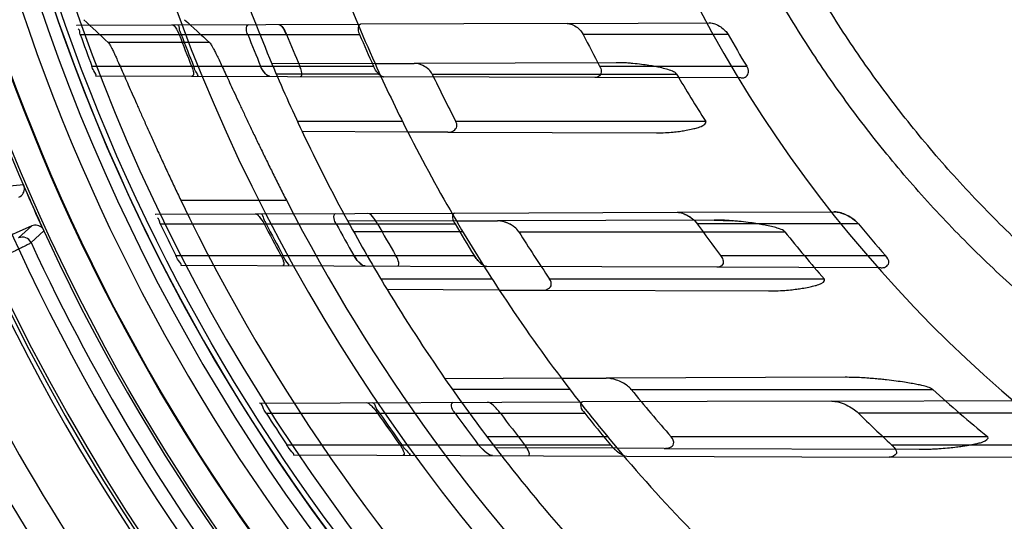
# Model space of a CAD drawing. Header units: millimetres. Extents: x 0 to 297, y 0 to 210.
# Tile 73 of 256: x 140.744 to 141.025, y 93.253 to 93.396. Entities that reach past the tile are written whole.
import ezdxf

# ---------------------------------------------------------------- set-up
doc = ezdxf.new("R2010")
doc.units = ezdxf.units.MM
doc.header["$LTSCALE"] = 16.335
doc.layers.get('0').update_dxf_attribs({"linetype": 'CONTINUOUS'})
for name, color, linetype in [('01_GLOBAL', 7, 'CONTINUOUS'), ('INTFCLR_144815', 7, 'CONTINUOUS'), ('INTFCLR_72935', 7, 'CONTINUOUS')]:
    doc.layers.add(name, color=color, linetype=linetype)

msp = doc.modelspace()

# ---------------------------------------------------------------- linework, layer by layer
at = {"color": 7, "linetype": 'Continuous'}
msp.add_circle((142.5788034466, 92.2083412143), 3.42, dxfattribs=at)
at = {"color": 9, "linetype": 'Continuous'}
msp.add_arc((142.5788034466, 92.2083412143), 3.3761688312, 92.9674534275, 177.0325465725, dxfattribs=at)
at = {"layer": '01_GLOBAL', "color": 7, "linetype": 'Continuous'}
msp.add_circle((142.5788034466, 92.2083412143), 3.465, dxfattribs=at)
at = {"layer": 'INTFCLR_144815', "color": 9, "linetype": 'Continuous'}
for p, q in [((140.7983619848, 93.3898277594), (140.7694455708, 93.3898277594)), ((140.7452152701, 93.34924195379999), (140.7402680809, 93.34875874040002)), ((140.7901069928, 93.3448894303), (140.820250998, 93.3448894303)), ((140.7475995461, 93.3374979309), (140.743857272, 93.33406893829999)), ((140.7474016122, 93.3327365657), (140.7510710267, 93.3360897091))]:
    msp.add_line(p, q, dxfattribs=at)
at = {"layer": 'INTFCLR_144815', "color": 6, "linetype": 'Continuous'}
for p, q in [((140.7455322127, 93.34842027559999), (140.7452653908, 93.3491234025)), ((140.7475995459, 93.3374979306), (140.6344552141, 93.2871228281)), ((140.7506724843, 93.33687503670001), (140.7510114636, 93.3362168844))]:
    msp.add_line(p, q, dxfattribs=at)
for radius in [0.5743020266, 0.5472855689]:
    msp.add_circle((141.273551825, 93.5765928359), radius, dxfattribs=at)
for centre, radius, start, end in [((141.273551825, 93.5765928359), 0.7917112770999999, 313.9937911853, 154.5150993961), ((141.273551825, 93.5765928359), 0.7647112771, 312.9543589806, 154.5144414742), ((141.273551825, 93.5765928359), 0.73941501, 108.7136429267, 257.7559644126), ((141.273551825, 93.5765928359), 0.5949342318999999, 45.0000000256, 314.9999999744), ((141.273551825, 93.5765928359), 0.5938695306, 44.999999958, 315.000000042), ((141.273551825, 93.5765928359), 0.5930090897, 44.99999997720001, 315.0000000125), ((141.273551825, 93.5765928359), 0.5750735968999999, 47.86578076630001, 312.1342192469), ((141.273551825, 93.5765928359), 0.5668530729, 45.72777364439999, 314.2722263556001), ((141.273551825, 93.5765928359), 0.5488570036, 45.6663486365, 314.3336513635), ((141.273551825, 93.5765928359), 0.54882, 45.741955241, 314.258044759), ((141.273551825, 93.5765928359), 0.5489999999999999, 190.6326298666, 247.7397281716), ((140.7428420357, 93.3481874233), 0.0027003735, 293.9659207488, 4.9470000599), ((141.273551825, 93.5765928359), 0.5751764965, 203.2829108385, 204.7170891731), ((141.273551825, 93.5765928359), 0.5752107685, 203.3705704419, 204.6294295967), ((141.273551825, 93.5765928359), 0.5361020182, 205.6072723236, 244.3927276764), ((141.273551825, 93.5765928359), 0.5090855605, 207.0737153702, 242.9262846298), ((140.7486994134, 93.33503205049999), 0.0027000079, 43.04760208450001, 114.0385179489), ((140.7449515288, 93.331599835), 0.0027008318, 24.8892238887, 113.9019535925)]:
    msp.add_arc(centre, radius, start, end, dxfattribs=at)
at = {"layer": 'INTFCLR_144815', "color": 9, "linetype": 'Continuous'}
for centre, radius, start, end in [((141.273551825, 93.5765928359), 0.6197635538, 52.2436298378, 307.7563701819), ((141.273551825, 93.5765928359), 0.7345008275, 125.9035433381, 247.5002459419), ((141.273551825, 93.5765928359), 0.5837869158, 52.5411294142, 307.4588705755), ((141.273551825, 93.5765928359), 0.5666595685, 45.7280221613, 314.2719778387), ((141.273551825, 93.5765928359), 0.5576609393, 45.73034182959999, 314.2696581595), ((141.273551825, 93.5765928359), 0.6244004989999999, 128.484146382, 209.9999999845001), ((141.273551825, 93.5765928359), 0.5524991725, 128.4841463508, 246.0405071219), ((141.2735517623, 93.5765928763), 0.6625994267, 141.0362107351, 247.5002459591), ((141.2735518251, 93.5765928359), 0.6107702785, 198.4596803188, 225.5403197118), ((141.2735518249, 93.5765928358), 0.5799137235, 204.8664382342, 218.1335617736), ((141.2735518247, 93.5765928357), 0.6248520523, 204.8720266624, 218.1279733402), ((141.2739542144, 93.5757599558), 0.654561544, 204.7515083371, 218.0887233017), ((141.273551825, 93.5765928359), 0.7495956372, 203.8266800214, 313.0809380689), ((141.273551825, 93.5765928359), 0.7585963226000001, 203.8278898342, 312.5732768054), ((141.273551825, 93.5765928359), 0.7855942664, 203.8266800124, 319.1799903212)]:
    msp.add_arc(centre, radius, start, end, dxfattribs=at)
at = {"layer": 'INTFCLR_144815', "color": 6, "linetype": 'Continuous'}
for centre, major_axis, ratio, start_param, end_param in [((141.273551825, 94.3699900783), (0, 1.1907007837), 0.7456587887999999, -3.7549873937, -3.7453978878), ((141.273551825, 94.33761311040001), (0, 1.1421106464), 0.7456587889, -3.7437095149, -3.7335425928)]:
    msp.add_ellipse(centre, major_axis=major_axis, ratio=ratio, start_param=start_param, end_param=end_param, dxfattribs=at)
for points, knots in [([(140.7694455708, 93.3898277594), (140.7697072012, 93.3895857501), (140.7700115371, 93.3889604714), (140.7705237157, 93.38801463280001), (140.7710536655, 93.38690506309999), (140.771688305, 93.3855474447), (140.7724171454, 93.3839386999), (140.7732437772, 93.3820862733), (140.7741670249, 93.37999544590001), (140.7751855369, 93.37767759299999), (140.7763004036, 93.375137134), (140.7775072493, 93.372393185), (140.7788073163, 93.3694505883), (140.7801956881, 93.3663294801), (140.7816707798, 93.3630416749), (140.7832276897, 93.35960622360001), (140.7848578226, 93.35604933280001), (140.7865554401, 93.3523896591), (140.7883085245, 93.34865856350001), (140.7895027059, 93.34615026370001), (140.7901069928, 93.3448894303)], [0, 0, 0, 0, 0.021609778, 0.0408396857, 0.0657121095, 0.0959719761, 0.1317760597, 0.1727746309, 0.218975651, 0.2703579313, 0.326286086, 0.3871934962, 0.4521156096, 0.521345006, 0.5943173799, 0.6706125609, 0.7500421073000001, 0.8315558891, 0.9152237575, 1, 1, 1, 1]), ([(140.7983619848, 93.3898277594), (140.7986280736, 93.389587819), (140.7989459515, 93.38896695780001), (140.7994778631, 93.388026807), (140.8000309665, 93.3869247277), (140.8006940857, 93.385575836), (140.8014573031, 93.3839768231), (140.8023243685, 93.382134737), (140.8032948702, 93.38005328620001), (140.804366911, 93.3777450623), (140.8055425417, 93.3752126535), (140.8068173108, 93.3724750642), (140.8081933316, 93.3695357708), (140.8096660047, 93.36641386), (140.8112332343, 93.3631225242), (140.8128911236, 93.3596784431), (140.814629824, 93.3561098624), (140.8164445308, 93.35243319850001), (140.8183218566, 93.3486815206), (140.8196024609, 93.34615821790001), (140.820250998, 93.3448894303)], [0, 0, 0, 0, 0.0214966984, 0.0405828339, 0.065279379, 0.09529254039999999, 0.1308285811, 0.1715592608, 0.217451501, 0.2686150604, 0.3242550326, 0.3849632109, 0.4497974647, 0.5189726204, 0.5920632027, 0.6685125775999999, 0.7483022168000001, 0.830228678, 0.9145080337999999, 1, 1, 1, 1]), ([(140.7474016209, 93.3327365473), (140.7471364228, 93.3325023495), (140.7464922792, 93.3322085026), (140.7454927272, 93.33166633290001), (140.7442968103, 93.3310781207), (140.7428397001, 93.33036378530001), (140.7411248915, 93.3295413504), (140.7391637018, 93.3286102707), (140.7369660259, 93.3275772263), (140.7345563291, 93.32645331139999), (140.7319553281, 93.3252486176), (140.7291802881, 93.3239706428), (140.7262421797, 93.32262437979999), (140.7231676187, 93.3212220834), (140.7199877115, 93.3197782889), (140.7167372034, 93.3183086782), (140.7134291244, 93.3168184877), (140.7100639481, 93.3153079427), (140.707799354, 93.3142951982), (140.7066551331, 93.3137844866)], [0, 0, 0, 0, 0.0236146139, 0.0463538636, 0.0762315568, 0.112430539, 0.154715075, 0.2031505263, 0.2573373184, 0.3167930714, 0.3806188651, 0.4486563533, 0.5207089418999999, 0.5963276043, 0.674203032, 0.7538026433, 0.8344246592, 0.9163675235, 1, 1, 1, 1])]:
    msp.add_open_spline(points, degree=3, knots=knots, dxfattribs=at)
at = {"layer": 'INTFCLR_72935', "color": 6, "linetype": 'Continuous'}
for p, q in [((140.9003387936, 93.3952900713), (140.8413926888, 93.3950843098)), ((140.7604067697, 93.39480161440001), (140.760441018, 93.394801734)), ((140.845552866, 93.3838488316), (140.8566729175, 93.383887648)), ((140.7657866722, 93.38036527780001), (140.7657519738, 93.3803653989)), ((140.9082327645, 93.3798680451), (140.8480064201, 93.3800782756)), ((140.8663173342, 93.3642643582), (140.8549029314, 93.36430420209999)), ((140.7828326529, 93.3408798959), (140.7828684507, 93.3408800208)), ((140.8682288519, 93.341177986), (140.9317290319, 93.3413996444)), ((140.8687683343, 93.3389298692), (140.8805389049, 93.33897095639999)), ((140.7901531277, 93.3262802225), (140.7901166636, 93.3262803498)), ((140.9430449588, 93.3257465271), (140.8774485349, 93.3259755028)), ((140.8810100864, 93.3192130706), (140.8932137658, 93.3191704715)), ((140.8987263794, 93.29403444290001), (140.9114617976, 93.2940788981)), ((140.81258277, 93.2869837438), (140.8126208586, 93.2869838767)), ((140.9758690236, 93.28755372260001), (140.9047433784, 93.2873054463)), ((140.8222688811, 93.2721681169), (140.8222298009, 93.2721682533)), ((140.9280224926, 93.2740489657), (140.914624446, 93.2740957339)), ((140.9174196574, 93.2718359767), (140.9922644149, 93.2715747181))]:
    msp.add_line(p, q, dxfattribs=at)
at = {"layer": 'INTFCLR_72935', "color": 9, "linetype": 'Continuous'}
for p, q in [((140.9003387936, 93.3952900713), (140.9408794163, 93.3954315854)), ((140.760441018, 93.394801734), (140.8413926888, 93.3950843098)), ((140.7614474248, 93.3920928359), (140.8411538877, 93.3920928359)), ((140.9463331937, 93.3920928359), (140.9049829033, 93.3920928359)), ((140.9143889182, 93.3840891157), (140.8566729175, 93.383887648)), ((140.7647800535, 93.3830928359), (140.8450988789, 93.3830928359)), ((140.845552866, 93.3838488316), (140.8161461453, 93.3837461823)), ((140.9096432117, 93.3830928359), (140.9515938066, 93.3830928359)), ((140.7657866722, 93.38036527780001), (140.8480064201, 93.3800782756)), ((140.8469193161, 93.3808428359), (140.8173811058, 93.3808428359)), ((140.8618672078, 93.3808428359), (140.9316124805, 93.3808428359)), ((140.9499279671, 93.3797225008), (140.9082327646, 93.3798680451)), ((140.8533759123, 93.3673428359), (140.8234138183, 93.3673428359)), ((140.9399122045, 93.3673428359), (140.8685926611, 93.3673428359)), ((140.8549029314, 93.36430420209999), (140.824789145, 93.36440931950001)), ((140.8663173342, 93.3642643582), (140.9258680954, 93.36405648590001)), ((140.7828684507, 93.3408800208), (140.8682288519, 93.341177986)), ((140.94235096, 93.33918672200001), (140.8805389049, 93.33897095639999)), ((140.9317290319, 93.3413996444), (140.976486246, 93.3415558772)), ((140.7842589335, 93.3380928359), (140.8683765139, 93.3380928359)), ((140.8687683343, 93.3389298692), (140.8378056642, 93.3388217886)), ((140.9834867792, 93.3380928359), (140.9375157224, 93.3380928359)), ((140.8705967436, 93.3358428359), (140.8394444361, 93.3358428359)), ((140.8865756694, 93.3358428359), (140.9625028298, 93.3358428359)), ((140.7887495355, 93.3290928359), (140.8738003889, 93.3290928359)), ((140.9441130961, 93.3290928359), (140.991160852, 93.3290928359)), ((140.7901531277, 93.3262802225), (140.8774485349, 93.3259755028)), ((140.9898539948, 93.3255831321), (140.9430449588, 93.3257465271)), ((140.8789757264, 93.3223428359), (140.847210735, 93.3223428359)), ((140.9737688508, 93.3223428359), (140.8953513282, 93.3223428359)), ((140.8810100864, 93.3192130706), (140.8490251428, 93.3193247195)), ((140.8932137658, 93.3191704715), (140.9578411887, 93.3189448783)), ((140.9796538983, 93.2943169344), (140.9114617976, 93.2940788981)), ((140.8987263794, 93.29403444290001), (140.8655015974, 93.29391846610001)), ((140.9011537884, 93.29084283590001), (140.867649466, 93.29084283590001)), ((140.9186725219, 93.29084283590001), (141.0046768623, 93.29084283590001)), ((140.8126208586, 93.2869838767), (140.9047433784, 93.2873054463)), ((140.9758690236, 93.28755372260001), (141.028494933, 93.2877374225)), ((140.8144966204, 93.2840928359), (140.9053822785, 93.2840928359)), ((141.0383340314, 93.2840928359), (140.9834965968, 93.2840928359)), ((140.9119127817, 93.2773428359), (140.8774972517, 93.2773428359)), ((141.0203791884, 93.2773428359), (140.9300409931, 93.2773428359)), ((140.820357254, 93.2750928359), (140.9127002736, 93.2750928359)), ((140.9929049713, 93.2750928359), (141.0500517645, 93.2750928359)), ((140.8222688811, 93.2721681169), (140.9174196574, 93.2718359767)), ((140.914624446, 93.2740957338), (140.8798785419, 93.27421702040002)), ((140.9280224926, 93.2740489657), (141.0008450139, 93.27379476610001)), ((141.049201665, 93.27137596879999), (140.9922644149, 93.2715747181))]:
    msp.add_line(p, q, dxfattribs=at)
at = {"layer": 'INTFCLR_72935', "color": 7, "linetype": 'Continuous'}
for p, q in [((140.9423131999, 93.3952020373), (140.9408794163, 93.3954315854)), ((140.7891820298, 93.3931755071), (140.7896692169, 93.3920928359)), ((140.8202989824, 93.3920928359), (140.8197585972, 93.39321757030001)), ((140.94235096, 93.33918672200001), (140.9474310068, 93.33897862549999)), ((140.8821083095, 93.33876304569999), (140.8805389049, 93.33897095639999)), ((140.9758690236, 93.28755372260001), (140.9776316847, 93.28731309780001)), ((140.8771432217, 93.2729278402), (140.8750228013, 93.2750928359))]:
    msp.add_line(p, q, dxfattribs=at)
for points in [[(140.8155105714, 93.38019170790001), (140.8154493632, 93.3801946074), (140.8153859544, 93.38020292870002), (140.8153203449, 93.3802167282), (140.8152525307, 93.3802360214), (140.8151825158, 93.38026085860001), (140.8151103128, 93.3802913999), (140.8150359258, 93.3803277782), (140.8149593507, 93.38037002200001), (140.8148805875, 93.3804181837)], [(140.8473016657, 93.3803138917), (140.8473885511, 93.38026449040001), (140.8474735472, 93.3802207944), (140.8475566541, 93.38018286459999), (140.8476382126, 93.38015066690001), (140.8477178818, 93.38012435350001), (140.8477946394, 93.38010409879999), (140.8478681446, 93.38008980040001), (140.8479387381, 93.380081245), (140.8480064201, 93.3800782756)]]:
    msp.add_lwpolyline(points, dxfattribs=at)
at = {"layer": 'INTFCLR_72935', "color": 6, "linetype": 'Continuous'}
for centre, radius, start, end in [((141.273551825, 93.5765928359), 0.5431065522, 90, 270.0000000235), ((141.273551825, 93.5765928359), 0.5161422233, 90, 270.0000000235), ((141.2735119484, 93.57658925), 0.5442876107, 199.8140486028, 200.8243355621), ((141.2729555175, 93.5765888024), 0.5173049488, 200.8945030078, 201.9653763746), ((141.2735112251, 93.5765888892), 0.5172817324, 200.895494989, 201.9664239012), ((141.2742959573, 93.5765885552), 0.500318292, 201.6389598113, 202.7521298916), ((141.27295451, 93.5765882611), 0.488810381, 202.1750527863, 203.318975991), ((141.2742948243, 93.57658791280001), 0.4707966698, 203.0714336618, 204.2673544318), ((141.2722970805, 93.57658596), 0.4110443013, 206.6692838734, 208.0820467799), ((141.272295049, 93.5765841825), 0.3745506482, 209.5094532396, 211.1041900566), ((141.273551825, 93.5765928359), 0.4963968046, 202.8607581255, 205.3056735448), ((141.273551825, 93.5765928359), 0.4693968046, 204.2438267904, 206.8886711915), ((141.2716709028, 93.57657429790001), 0.454147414, 205.5301902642, 207.4331035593), ((141.2639928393, 93.5758870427), 0.3853815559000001, 210.4048482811, 212.7610707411), ((141.2735107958, 93.5765875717), 0.5442858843, 205.9877624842, 207.046572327), ((141.2729542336, 93.57658684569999), 0.5173029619, 207.4538193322, 208.5830080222), ((141.2735099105, 93.57658694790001), 0.517279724, 207.4551693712, 208.5844232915), ((141.2742944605, 93.5765863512), 0.5003159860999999, 208.4691677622, 209.6482828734), ((141.273551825, 93.5765928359), 0.4963968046, 208.6197133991, 211.2163513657), ((141.2729531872, 93.5765860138), 0.4888081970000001, 209.2031391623, 210.418990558), ((141.2742931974, 93.5765852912), 0.4707940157, 210.4359570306, 211.7148125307), ((141.273551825, 93.5765928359), 0.4693968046, 210.4187297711, 213.251850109), ((141.2722948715, 93.5765817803), 0.4110402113, 215.4651950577, 217.0207327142), ((141.2722921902, 93.57657817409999), 0.3745448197, 219.5486945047, 221.3580853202), ((141.2716602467, 93.5765642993), 0.4541331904, 212.0100481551, 214.0416178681), ((141.2629357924, 93.57510920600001), 0.3840681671, 218.5339978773, 221.1573294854), ((141.273551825, 93.5765928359), 0.4963968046, 214.7120513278, 217.5274422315), ((141.273551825, 93.5765928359), 0.4693968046, 217.0104463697, 220.1235459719), ((141.2716475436, 93.5765495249), 0.4541141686, 218.9875622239, 221.2145019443), ((141.261355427, 93.57351248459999), 0.3818193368, 227.7589379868, 230.8667299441), ((141.2735095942, 93.57658542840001), 0.5442837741, 212.506132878, 213.6367290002), ((141.2729525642, 93.5765840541), 0.5173000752, 214.4313826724, 215.6489121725), ((141.2735083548, 93.5765842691), 0.5172769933, 214.4331641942, 215.6507751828), ((141.274292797, 93.5765833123), 0.5003129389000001, 215.7758000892, 217.0566093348), ((141.272951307, 93.5765826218), 0.4888047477, 216.7537861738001, 218.0820862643), ((141.2742912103, 93.57658141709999), 0.4707901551, 218.4090574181, 219.8207919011), ((141.2722917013, 93.5765743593), 0.411032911, 225.3633612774, 227.1783397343)]:
    msp.add_arc(centre, radius, start, end, dxfattribs=at)
at = {"layer": 'INTFCLR_72935', "color": 9, "linetype": 'Continuous'}
for centre, radius, start, end in [((141.273551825, 93.5765928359), 0.3793960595, 202.4933176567, 269.9999999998), ((141.273551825, 93.5765928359), 0.4963968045, 199.6736901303, 202.8607581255), ((141.273551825, 93.5765928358), 0.4693968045, 200.8695998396, 204.2438267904), ((141.273551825, 93.5765928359), 0.4963968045, 205.3056735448, 208.6197133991), ((141.273551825, 93.5765928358), 0.4693968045, 206.8886711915, 210.4187297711), ((141.273551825, 93.5765928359), 0.4963968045, 211.2163513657, 214.7120513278), ((141.273551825, 93.5765928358), 0.4693968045, 213.251850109, 217.0104463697), ((141.273551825, 93.5765928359), 0.4963968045, 217.5274422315, 221.2891321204), ((141.273551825, 93.5765928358), 0.4693968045, 220.1235459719, 224.2301428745)]:
    msp.add_arc(centre, radius, start, end, dxfattribs=at)
at = {"layer": 'INTFCLR_72935', "color": 7, "linetype": 'Continuous'}
for centre, radius, start, end in [((140.8477945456, 93.3338348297), 0.0095711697, 209.6991371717, 218.0690638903), ((140.8823125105, 93.3343764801), 0.0100186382, 211.8287021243, 220.4006174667), ((141.0010738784, 93.3539592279), 0.0801647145, 269.8364246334, 273.5278496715)]:
    msp.add_arc(centre, radius, start, end, dxfattribs=at)
at = {"layer": 'INTFCLR_72935', "color": 6, "linetype": 'Continuous'}
for points, knots in [([(141.273551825, 93.24126278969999), (141.2668652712, 93.24098842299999), (141.2534721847, 93.24084096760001), (141.2334105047, 93.2418204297), (141.2134070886, 93.2440046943), (141.1934712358, 93.24740199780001), (141.1737201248, 93.25201239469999), (141.1545813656, 93.25772118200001), (141.1358638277, 93.26452820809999), (141.1175747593, 93.2724273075), (141.099495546, 93.28156660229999), (141.0820039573, 93.2917790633), (141.0651709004, 93.3030211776), (141.0490521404, 93.31525175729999), (141.0337068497, 93.3284253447), (141.0191848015, 93.3424971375), (141.0055420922, 93.35741022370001), (140.9928249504, 93.3731134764), (140.9810863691, 93.389537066), (140.9703601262, 93.40662781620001), (140.9606800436, 93.4243307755), (140.9520829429, 93.4425780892), (140.9446026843, 93.46129230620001), (140.9382608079, 93.48041223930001), (140.9330756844, 93.4998789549), (140.9290655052, 93.5196255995), (140.9262460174, 93.5395770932), (140.9246280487, 93.5596528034), (140.9242160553, 93.5797686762), (140.9250079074, 93.599853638), (140.9269973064, 93.6198415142), (140.9301767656, 93.63967264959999), (140.9345350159, 93.6592783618), (140.9400570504, 93.6785897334), (140.9467215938, 93.6975322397), (140.954501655, 93.7160315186), (140.9633650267, 93.734018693), (140.9732813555, 93.7514382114), (140.9842105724, 93.768222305), (140.9961119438, 93.7843128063), (141.0089403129, 93.7996548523), (141.0226616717, 93.814208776), (141.0372164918, 93.8279104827), (141.0525608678, 93.840721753), (141.0686320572, 93.85259168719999), (141.0853763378, 93.8634801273), (141.1027265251, 93.8733467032), (141.1206033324, 93.8821509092), (141.1385773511, 93.8897130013), (141.1560807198, 93.89591960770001), (141.1723348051, 93.9007232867), (141.1870502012, 93.9043146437), (141.200157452, 93.90693387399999), (141.2126066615, 93.9089404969), (141.2254746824, 93.9105332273), (141.2397816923, 93.9117203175), (141.2559916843, 93.91233033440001), (141.2674433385, 93.9121735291), (141.273551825, 93.91192288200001)], [0, 0, 0, 0, 0.0185657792, 0.0371317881, 0.0556907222, 0.0743562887, 0.09320238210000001, 0.1119235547, 0.1297297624, 0.1484268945, 0.1671582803, 0.1858963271, 0.2045840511, 0.2232805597, 0.2419956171, 0.2606571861, 0.279345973, 0.2980347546, 0.3166822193, 0.3353169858, 0.3539795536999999, 0.37262367, 0.3912431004, 0.4098577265, 0.4284753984, 0.447098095, 0.4657246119, 0.4843422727, 0.5029402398, 0.5215093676, 0.5400730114, 0.5586323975, 0.5771953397, 0.5957586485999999, 0.6143210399, 0.632871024, 0.6514010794, 0.6699183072, 0.6884459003, 0.706933, 0.7254083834, 0.7438943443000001, 0.7623915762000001, 0.7808313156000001, 0.7993174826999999, 0.8177867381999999, 0.836209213, 0.8546573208, 0.8730372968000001, 0.8902751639, 0.9061519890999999, 0.920037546, 0.9322836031, 0.9432240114, 0.9550134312, 0.9682465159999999, 0.9830392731, 1, 1, 1, 1]), ([(141.273551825, 93.231491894), (141.2701649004, 93.23134759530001), (141.2633863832, 93.23115883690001), (141.2532150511, 93.2311755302), (141.2430485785, 93.2314920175), (141.2328959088, 93.2321080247), (141.2227658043, 93.2330230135), (141.2126670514, 93.2342361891), (141.2026083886, 93.2357465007), (141.1925985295, 93.2375526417), (141.1826461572, 93.2396530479), (141.1727598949, 93.2420459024), (141.1629483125, 93.2447291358), (141.1532199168, 93.24770042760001), (141.1435831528, 93.25095720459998), (141.1340463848, 93.2544966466), (141.1246179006, 93.2583156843), (141.1153058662, 93.26241101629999), (141.1061182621, 93.2667791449), (141.0970631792, 93.2714162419), (141.0881483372, 93.2763183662), (141.0793816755, 93.28148116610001), (141.0707705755, 93.28690031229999), (141.0623228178, 93.292570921), (141.0540455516, 93.29848819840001), (141.0459462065, 93.3046468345), (141.0380315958, 93.31104164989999), (141.0303088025, 93.317666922), (141.0227843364, 93.3245170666), (141.015464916, 93.3315859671), (141.008356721, 93.3388676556), (141.0014660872, 93.3463556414), (140.9947988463, 93.354043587), (140.9883609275, 93.36192465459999), (140.9821577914, 93.36999215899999), (140.9761949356, 93.3782389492), (140.9704774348, 93.3866580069), (140.9650103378, 93.3952418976), (140.9597983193, 93.40398328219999), (140.9548459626, 93.41287447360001), (140.9501575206, 93.4219078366), (140.9457370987, 93.4310754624), (140.9415885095, 93.4403694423), (140.9377153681, 93.4497816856), (140.9341210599, 93.4593039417), (140.9319127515, 93.46572016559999), (140.9308561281, 93.46894365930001)], [0, 0, 0, 0, 0.0227205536, 0.0454410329, 0.06816134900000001, 0.09088163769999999, 0.1136018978, 0.1363221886, 0.1590426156, 0.1817632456, 0.2044840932, 0.2272051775, 0.2499266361, 0.2726484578, 0.2953706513, 0.3180932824, 0.3408163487, 0.3635397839, 0.3862638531, 0.4089891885, 0.4317141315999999, 0.4544408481, 0.4771673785, 0.4998953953, 0.5226228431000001, 0.5453516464, 0.5680799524, 0.5908095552, 0.6135387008, 0.6362690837, 0.6589990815, 0.6817302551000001, 0.7044610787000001, 0.7271930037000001, 0.7499246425, 0.7726572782, 0.7953897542, 0.8181230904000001, 0.8408563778, 0.8635903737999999, 0.8863244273, 0.90905904, 0.9317938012, 0.9545290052, 0.9772643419, 1, 1, 1, 1]), ([(140.9003387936, 93.3952900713), (140.9008400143, 93.3952918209), (140.9019271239, 93.395018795), (140.9036035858, 93.3939991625), (140.9045953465, 93.39286443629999), (140.9049829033, 93.3920928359)], [0, 0, 0, 0, 0.25689827, 0.5574390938, 1, 1, 1, 1]), ([(140.7891441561, 93.3949019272), (140.7896466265, 93.3949036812), (140.7895562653, 93.3932702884), (140.7900701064, 93.3925635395), (140.7902498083, 93.3920928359)], [0, 0, 0, 0, 0.4993210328, 1, 1, 1, 1]), ([(140.8092371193, 93.3920928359), (140.8090493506, 93.3925661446), (140.8086915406, 93.3933708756), (140.8089412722, 93.3949710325), (140.8094512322, 93.3949728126)], [0, 0, 0, 0, 0.4996225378, 1, 1, 1, 1]), ([(140.8413926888, 93.3950843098), (140.8408359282, 93.39508236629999), (140.8405474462, 93.3934018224), (140.8409550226, 93.3925597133), (140.8411538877, 93.3920928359)], [0, 0, 0, 0, 0.5231612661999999, 1, 1, 1, 1]), ([(140.7657866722, 93.38036527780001), (140.7662666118, 93.3803636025), (140.7649733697, 93.38196155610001), (140.7649539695, 93.3826355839), (140.7647800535, 93.3830928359)], [0, 0, 0, 0, 0.4952189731, 1, 1, 1, 1]), ([(140.7932017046, 93.3830928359), (140.7933933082, 93.3826177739), (140.793670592, 93.3819290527), (140.7938304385, 93.3802673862), (140.7933690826, 93.3802689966)], [0, 0, 0, 0, 0.5261333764, 1, 1, 1, 1]), ([(140.7948898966, 93.380263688), (140.7953796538, 93.3802619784), (140.7940050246, 93.38191485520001), (140.7939781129, 93.38260781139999), (140.7937824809, 93.3830928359)], [0, 0, 0, 0, 0.4835932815, 1, 1, 1, 1]), ([(140.8242581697, 93.3801611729), (140.8247574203, 93.38015943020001), (140.8245957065, 93.3819037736), (140.8242761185, 93.3826203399), (140.8240724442, 93.3830928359)], [0, 0, 0, 0, 0.4924682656, 1, 1, 1, 1]), ([(140.8618672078, 93.3808428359), (140.8616407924, 93.38131686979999), (140.8608499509, 93.38230113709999), (140.8590910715, 93.3834555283), (140.8575288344, 93.3838906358), (140.8566729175, 93.383887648)], [0, 0, 0, 0, 0.2518967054, 0.5895841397, 1, 1, 1, 1]), ([(140.9096432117, 93.3830928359), (140.9098693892, 93.3826689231), (140.910242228, 93.3817563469), (140.9098183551, 93.38013678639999), (140.9087211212, 93.37986634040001), (140.9082327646, 93.3798680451)], [0, 0, 0, 0, 0.3308665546, 0.6637054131, 1, 1, 1, 1]), ([(140.9499279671, 93.3797225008), (140.9504579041, 93.379720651), (140.9515760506, 93.3798897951), (140.9523741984, 93.38154006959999), (140.9518947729, 93.3825940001), (140.9515938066, 93.3830928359)], [0, 0, 0, 0, 0.3325890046, 0.6343645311, 1, 1, 1, 1]), ([(140.8663173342, 93.3642643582), (140.8668870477, 93.36426236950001), (140.8680185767, 93.3644237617), (140.8691248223, 93.36582995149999), (140.8688205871, 93.3669037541), (140.8685926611, 93.3673428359)], [0, 0, 0, 0, 0.3627117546, 0.6850383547, 1, 1, 1, 1]), ([(140.811377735, 93.3409795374), (140.8118334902, 93.3409811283), (140.812831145, 93.3398265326), (140.8135196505, 93.33884133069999), (140.813908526, 93.3380928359)], [0, 0, 0, 0, 0.3507870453, 1, 1, 1, 1]), ([(140.8129529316, 93.3409850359), (140.8134842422, 93.34098689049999), (140.8135849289, 93.339313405), (140.814232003, 93.33859024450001), (140.8144904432, 93.3380928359)], [0, 0, 0, 0, 0.4866156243, 1, 1, 1, 1]), ([(140.8344798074, 93.3380928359), (140.8342124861, 93.3385858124), (140.8336981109, 93.3393353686), (140.8338523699, 93.34105798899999), (140.8343487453, 93.3410597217)], [0, 0, 0, 0, 0.5304646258, 1, 1, 1, 1]), ([(140.8462747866, 93.3380928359), (140.8459545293, 93.33866579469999), (140.8451851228, 93.33970874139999), (140.844181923, 93.34109404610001), (140.843448, 93.3410914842)], [0, 0, 0, 0, 0.4721148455, 1, 1, 1, 1]), ([(140.8682288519, 93.341177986), (140.867756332, 93.3411763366), (140.8673973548, 93.3394610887), (140.8680478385, 93.33865224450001), (140.8683765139, 93.3380928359)], [0, 0, 0, 0, 0.4213906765, 1, 1, 1, 1]), ([(140.7901531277, 93.3262802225), (140.7906569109, 93.3262784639), (140.7890842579, 93.32792153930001), (140.7889969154, 93.3286082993), (140.7887495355, 93.3290928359)], [0, 0, 0, 0, 0.480794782, 1, 1, 1, 1]), ([(140.8186976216, 93.3290928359), (140.8189680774, 93.3285964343), (140.8193605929, 93.32795762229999), (140.8196836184, 93.3261771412), (140.8192267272, 93.3261787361)], [0, 0, 0, 0, 0.5530248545, 1, 1, 1, 1]), ([(140.8208351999, 93.32617312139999), (140.8213545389, 93.32617130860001), (140.8196628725, 93.3278733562), (140.8195589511, 93.3285805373), (140.8192798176, 93.3290928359)], [0, 0, 0, 0, 0.4709515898, 1, 1, 1, 1]), ([(140.8520241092, 93.32606425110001), (140.8525154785, 93.32606253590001), (140.8521757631, 93.3279396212), (140.8517238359, 93.3285948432), (140.8514314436, 93.3290928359)], [0, 0, 0, 0, 0.4597170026, 1, 1, 1, 1]), ([(140.9441130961, 93.3290928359), (140.9443938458, 93.3287205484), (140.9448964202, 93.3279488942), (140.945013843, 93.32613582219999), (140.9436577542, 93.32574438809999), (140.9430449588, 93.3257465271)], [0, 0, 0, 0, 0.3018106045, 0.6033526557, 1, 1, 1, 1]), ([(140.9898539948, 93.3255831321), (140.9903234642, 93.32558149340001), (140.9913129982, 93.3256159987), (140.9926524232, 93.3271998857), (140.9916825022, 93.3285002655), (140.991160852, 93.3290928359)], [0, 0, 0, 0, 0.2706303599, 0.5449063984, 1, 1, 1, 1]), ([(140.8932137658, 93.3191704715), (140.8937207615, 93.31916870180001), (140.8947287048, 93.3192643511), (140.8961741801, 93.32048034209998), (140.8957112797, 93.3218100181), (140.8953513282, 93.3223428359)], [0, 0, 0, 0, 0.3090553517, 0.6080361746, 1, 1, 1, 1]), ([(140.9186725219, 93.29084283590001), (140.9183691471, 93.2912176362), (140.9175582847, 93.2919619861), (140.9161191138, 93.2928548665), (140.9140812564, 93.2937248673), (140.9124738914, 93.294082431), (140.9114617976, 93.2940788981)], [0, 0, 0, 0, 0.1787701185, 0.4039918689, 0.6247713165, 1, 1, 1, 1]), ([(140.8144966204, 93.2840928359), (140.814235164, 93.284503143), (140.8135100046, 93.2852690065), (140.8132830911, 93.28698618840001), (140.8126208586, 93.2869838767)], [0, 0, 0, 0, 0.4235238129, 1, 1, 1, 1]), ([(140.8430791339, 93.2870901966), (140.8435812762, 93.28709194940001), (140.8443737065, 93.2863287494), (140.8453840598, 93.28532070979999), (140.8459846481, 93.2845257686), (140.8462814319, 93.2840928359)], [0, 0, 0, 0, 0.3389757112, 0.6456691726, 1, 1, 1, 1]), ([(140.8447698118, 93.2870960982), (140.8453418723, 93.2870980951), (140.8456750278, 93.2853714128), (140.8464985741, 93.2846278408), (140.8468653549, 93.2840928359)], [0, 0, 0, 0, 0.4686271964, 1, 1, 1, 1]), ([(140.8683834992, 93.2840928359), (140.8680381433, 93.2845721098), (140.8673708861, 93.28523427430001), (140.8672986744, 93.2871747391), (140.8678260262, 93.28717657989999)], [0, 0, 0, 0, 0.5283452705, 1, 1, 1, 1]), ([(140.8813139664, 93.2840928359), (140.8810102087, 93.2844995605), (140.8803570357, 93.2853002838), (140.8792179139, 93.286366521), (140.8782832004, 93.2872130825), (140.8776877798, 93.287211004)], [0, 0, 0, 0, 0.3145189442, 0.6310891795, 1, 1, 1, 1]), ([(140.9047433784, 93.2873054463), (140.904284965, 93.2873038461), (140.9039863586, 93.2853956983), (140.9049165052, 93.2846803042), (140.9053822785, 93.2840928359)], [0, 0, 0, 0, 0.3794442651, 1, 1, 1, 1]), ([(140.9280224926, 93.2740489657), (140.9285822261, 93.27404701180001), (140.9296215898, 93.2741105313), (140.9312680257, 93.2753710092), (140.9305180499, 93.2767981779), (140.9300409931, 93.2773428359)], [0, 0, 0, 0, 0.3172709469, 0.589597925, 1, 1, 1, 1]), ([(140.8222688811, 93.2721681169), (140.8228095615, 93.27216622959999), (140.820869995, 93.27386884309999), (140.820702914, 93.2745732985), (140.820357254, 93.2750928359)], [0, 0, 0, 0, 0.4642246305, 1, 1, 1, 1]), ([(140.8525927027, 93.2750928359), (140.8528646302, 93.2747136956), (140.8533465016, 93.2740736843), (140.8542014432, 93.2720566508), (140.8535785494, 93.2720588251)], [0, 0, 0, 0, 0.4282574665, 1, 1, 1, 1]), ([(140.8531770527, 93.2750928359), (140.8534598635, 93.2746985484), (140.8538028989, 93.2738921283), (140.8560748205, 93.27205011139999), (140.8553201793, 93.27205274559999)], [0, 0, 0, 0, 0.3913518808, 1, 1, 1, 1]), ([(140.8893211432, 93.27193405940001), (140.8898558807, 93.27193219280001), (140.8891691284, 93.2740182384), (140.8885848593, 93.27460099), (140.8881994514, 93.2750928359)], [0, 0, 0, 0, 0.4611416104, 1, 1, 1, 1]), ([(140.9127002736, 93.2750928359), (140.9129923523, 93.2747425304), (140.9136408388, 93.2740438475), (140.9150940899, 93.2728170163), (140.9164277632, 93.27183943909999), (140.9174196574, 93.2718359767)], [0, 0, 0, 0, 0.2355027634, 0.4878379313, 1, 1, 1, 1]), ([(140.9929049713, 93.2750928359), (140.9932557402, 93.2747677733), (140.9938901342, 93.27410928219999), (140.9948246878, 93.27219872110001), (140.9930256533, 93.2715720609), (140.9922644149, 93.2715747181)], [0, 0, 0, 0, 0.2763838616, 0.5600546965, 1, 1, 1, 1])]:
    msp.add_open_spline(points, degree=3, knots=knots, dxfattribs=at)
at = {"layer": 'INTFCLR_72935', "color": 7, "linetype": 'Continuous'}
for points, knots in [([(140.9408794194, 93.3954315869), (140.9414323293, 93.3954354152), (140.9426140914, 93.3951848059), (140.9441825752, 93.3943876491), (140.9454654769, 93.3933203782), (140.9461086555, 93.392500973), (140.9463331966, 93.3920928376)], [0, 0, 0, 0, 0.2501238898, 0.5346596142, 0.7892762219, 1, 1, 1, 1]), ([(140.7876454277, 93.3948966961), (140.7882342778, 93.3948990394), (140.7889588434, 93.3935692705), (140.7894623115, 93.39263578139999), (140.7896692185, 93.3920928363)], [0, 0, 0, 0, 0.5033427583, 1, 1, 1, 1]), ([(140.8180572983, 93.3950028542), (140.8185107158, 93.395004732), (140.8194343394, 93.3938266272), (140.8199996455, 93.3928287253), (140.8202989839, 93.3920928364)], [0, 0, 0, 0, 0.363358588, 1, 1, 1, 1]), ([(140.9316124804, 93.380842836), (140.9313534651, 93.3812580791), (140.9302827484, 93.38174483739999), (140.9287143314, 93.3822653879), (140.9270466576, 93.3826679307), (140.9253783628, 93.3830104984), (140.923607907, 93.38331614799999), (140.9214952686, 93.3836208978), (140.9194867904, 93.3838419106), (140.9176485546, 93.38398712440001), (140.9160679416, 93.3840722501), (140.9149649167, 93.38408778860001), (140.9143889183, 93.3840891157)], [0, 0, 0, 0, 0.0828261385, 0.1828110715, 0.2866010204, 0.3709153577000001, 0.4714983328, 0.5904641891, 0.7321632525, 0.8133529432, 0.9025183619, 1, 1, 1, 1]), ([(140.8148805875, 93.3804181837), (140.8144648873, 93.3806804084), (140.8137030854, 93.3815395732), (140.8131533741, 93.38251622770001), (140.8129091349, 93.3830928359)], [0, 0, 0, 0, 0.4397393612, 1, 1, 1, 1]), ([(140.8155105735, 93.38019170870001), (140.8149835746, 93.3801932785), (140.8138747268, 93.3812570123), (140.8132189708, 93.382350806), (140.8129091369, 93.3830928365)], [0, 0, 0, 0, 0.3959082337, 1, 1, 1, 1]), ([(140.848006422, 93.3800782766), (140.8474290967, 93.3800799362), (140.8462010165, 93.3811519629), (140.8454482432, 93.3823140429), (140.8450988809, 93.3830928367)], [0, 0, 0, 0, 0.4034736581, 1, 1, 1, 1]), ([(140.9258680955, 93.3640564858), (140.9267245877, 93.3640556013), (140.9283001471, 93.36409492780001), (140.93047451, 93.36426224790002), (140.9322955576, 93.3644735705), (140.9340197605, 93.3647383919), (140.9356019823, 93.36503297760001), (140.9372149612, 93.3654536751), (140.93856956, 93.3658107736), (140.9402585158, 93.36678582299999), (140.9399122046, 93.3673428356)], [0, 0, 0, 0, 0.1729468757, 0.3180726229, 0.4401229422, 0.5433203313, 0.669337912, 0.7687835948, 0.8675592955, 1, 1, 1, 1]), ([(140.9317290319, 93.3413996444), (140.9323091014, 93.3414016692), (140.9333555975, 93.3411646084), (140.9343090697, 93.34072745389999), (140.9347190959, 93.3405023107)], [0, 0, 0, 0, 0.5535865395, 1, 1, 1, 1]), ([(140.9317290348, 93.3413996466), (140.9322463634, 93.3414030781), (140.9334043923, 93.3411630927), (140.935020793, 93.34040099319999), (140.9364493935, 93.33934227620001), (140.9372237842, 93.3385108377), (140.937515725, 93.338092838)], [0, 0, 0, 0, 0.2263177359, 0.507545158, 0.7769562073, 1, 1, 1, 1]), ([(140.9347190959, 93.3405023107), (140.9352096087, 93.3402325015), (140.9362388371, 93.3395360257), (140.9371219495, 93.3386443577), (140.9375157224, 93.3380928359)], [0, 0, 0, 0, 0.452384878, 1, 1, 1, 1]), ([(140.9625028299, 93.3358428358), (140.9621318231, 93.3362794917), (140.9610564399, 93.3366752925), (140.9594398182, 93.3371729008), (140.9577912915, 93.33754384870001), (140.9560145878, 93.3378908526), (140.9541250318, 93.3382065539), (140.9518781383, 93.33852613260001), (140.9497462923, 93.338774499), (140.9478020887, 93.33895390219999), (140.9461316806, 93.3390759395), (140.9442982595, 93.33916842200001), (140.9430188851, 93.3391850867), (140.9423509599, 93.3391867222)], [0, 0, 0, 0, 0.0834662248, 0.1560201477, 0.2503381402, 0.3281384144, 0.4200479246, 0.5292601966, 0.6587436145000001, 0.7326322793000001, 0.8136601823, 0.9027040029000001, 1, 1, 1, 1]), ([(140.9800817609, 93.34062412), (140.9796037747, 93.3408505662), (140.9784462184, 93.34130998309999), (140.9772020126, 93.3415583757), (140.976486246, 93.3415558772)], [0, 0, 0, 0, 0.4249374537, 1, 1, 1, 1]), ([(140.9764862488, 93.3415558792), (140.9771247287, 93.3415643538), (140.9785392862, 93.34129857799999), (140.980496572, 93.3404937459), (140.9822072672, 93.3393862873), (140.9831333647, 93.3385286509), (140.9834867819, 93.3380928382)], [0, 0, 0, 0, 0.2394021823, 0.5310202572, 0.7896293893, 1, 1, 1, 1]), ([(140.9834867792, 93.3380928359), (140.9831773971, 93.3384659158), (140.9821504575, 93.339460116), (140.980928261, 93.3402223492), (140.9800817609, 93.34062412)], [0, 0, 0, 0, 0.3409147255, 1, 1, 1, 1]), ([(140.8865758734, 93.33584179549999), (140.8862578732, 93.3363525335), (140.8854537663, 93.3371632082), (140.8840004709, 93.33809680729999), (140.8823815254, 93.3387558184), (140.8811569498, 93.33897202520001), (140.8805402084, 93.3389695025)], [0, 0, 0, 0, 0.2571567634, 0.4767242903, 0.7363887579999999, 1, 1, 1, 1]), ([(140.8865756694, 93.3358428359), (140.8862574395, 93.3363528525), (140.8854689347, 93.33714963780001), (140.8839456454, 93.3381346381), (140.8828046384, 93.3385884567), (140.8821083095, 93.33876304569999)], [0, 0, 0, 0, 0.331706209, 0.6038857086, 1, 1, 1, 1]), ([(140.8427074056, 93.32609677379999), (140.8421237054, 93.3260982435), (140.841211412, 93.3268491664), (140.8402235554, 93.3279222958), (140.8397066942, 93.3286942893), (140.8394806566, 93.3290928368)], [0, 0, 0, 0, 0.3893267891, 0.6943928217, 1, 1, 1, 1]), ([(140.8427074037, 93.3260967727), (140.8421460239, 93.3260987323), (140.8412308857, 93.32682755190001), (140.8405548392, 93.3275639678), (140.8402594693, 93.3279331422)], [0, 0, 0, 0, 0.5428313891, 1, 1, 1, 1]), ([(140.8774485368, 93.3259755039), (140.876802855, 93.3259766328), (140.8757765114, 93.326737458), (140.8746480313, 93.3278659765), (140.874057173, 93.3286739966), (140.8738003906, 93.3290928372)], [0, 0, 0, 0, 0.3953330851, 0.6991979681, 1, 1, 1, 1]), ([(140.8746830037, 93.3278831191), (140.875126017, 93.3273710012), (140.8759239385, 93.32658681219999), (140.8769880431, 93.3259771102), (140.8774485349, 93.3259755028)], [0, 0, 0, 0, 0.595219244, 1, 1, 1, 1]), ([(140.9578411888, 93.3189448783), (140.9583331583, 93.318944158), (140.9596878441, 93.3189563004), (140.9617669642, 93.31905424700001), (140.9639613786, 93.31924101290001), (140.9658072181, 93.3194591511), (140.9675610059, 93.3197202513), (140.9691658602, 93.3200020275), (140.9708224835, 93.3204050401), (140.9722249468, 93.32071287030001), (140.9742362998, 93.3217870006), (140.9737688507, 93.3223428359)], [0, 0, 0, 0, 0.08825294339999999, 0.2429913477, 0.3732714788, 0.4831536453, 0.5766515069, 0.6903402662, 0.7793440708, 0.8697175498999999, 1, 1, 1, 1]), ([(141.0046768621, 93.29084283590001), (141.0042787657, 93.29117900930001), (141.0032121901, 93.2915640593), (141.0017007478, 93.2919699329), (141.000115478, 93.2923072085), (140.9984433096, 93.2926151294), (140.9964722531, 93.2929343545), (140.9941358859, 93.29326415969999), (140.9919292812, 93.2935323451), (140.9899258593, 93.2937469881), (140.9882180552, 93.2939090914), (140.9863486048, 93.29406097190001), (140.9842959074, 93.2941942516), (140.98204443, 93.2942968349), (140.9804736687, 93.2943148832), (140.9796538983, 93.2943169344)], [0, 0, 0, 0, 0.0615433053, 0.1295010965, 0.1864534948, 0.2525212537, 0.3304377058, 0.4222362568, 0.5312119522, 0.5929645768, 0.6602195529, 0.7338284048, 0.8144916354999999, 0.9031733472, 1, 1, 1, 1]), ([(140.9758690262, 93.2875537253), (140.97647963, 93.28756212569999), (140.9778961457, 93.2873105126), (140.9799659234, 93.28653910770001), (140.9819148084, 93.28543201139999), (140.9830426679, 93.28454675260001), (140.9834965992, 93.2840928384)], [0, 0, 0, 0, 0.2147371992, 0.4990622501, 0.7742625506, 1, 1, 1, 1]), ([(141.0008450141, 93.2737947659), (141.0014349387, 93.2737936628), (141.0025641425, 93.2738017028), (141.0041865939, 93.27385070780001), (141.0056714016, 93.2739226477), (141.0074100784, 93.2740355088), (141.0093239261, 93.2742003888), (141.0113463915, 93.27442728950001), (141.0130487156, 93.2746544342), (141.0146734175, 93.274912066), (141.0161612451, 93.2751724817), (141.0177043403, 93.2755517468), (141.0189902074, 93.2757598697), (141.0208875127, 93.27691120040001), (141.0203791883, 93.277342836)], [0, 0, 0, 0, 0.087086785, 0.1666852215, 0.2396035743, 0.3065263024, 0.4238821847, 0.5231635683, 0.6068546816, 0.6776322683, 0.7651849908, 0.8331221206, 0.9015558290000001, 1, 1, 1, 1]), ([(140.8791156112, 93.271969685), (140.8784541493, 93.27197110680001), (140.8773634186, 93.2727177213), (140.8760683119, 93.27383113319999), (140.8753496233, 93.274658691), (140.8750228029, 93.2750928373)], [0, 0, 0, 0, 0.3791873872, 0.6884873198, 1, 1, 1, 1])]:
    msp.add_open_spline(points, degree=3, knots=knots, dxfattribs=at)
at = {"layer": 'INTFCLR_72935', "color": 6, "linetype": 'Continuous'}
for points in [[(140.7614474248, 93.3920928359), (140.7612590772, 93.3926155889), (140.7614333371, 93.3936613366), (140.7608776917, 93.39365939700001)], [(140.7842589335, 93.3380928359), (140.783992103, 93.3386402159), (140.7840628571, 93.3397348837), (140.783453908, 93.3397327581)]]:
    msp.add_open_spline(points, degree=3, dxfattribs=at)
at = {"layer": 'INTFCLR_72935', "color": 7, "linetype": 'Continuous'}
for points in [[(140.7876454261, 93.3948966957), (140.7882152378, 93.3948986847), (140.7886070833, 93.3942126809), (140.7888763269, 93.3937104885)], [(140.8197585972, 93.39321757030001), (140.8195017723, 93.39366869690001), (140.8193830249, 93.39449406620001), (140.8188639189, 93.3944922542)], [(140.8791156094, 93.2719696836), (140.878582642, 93.271971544), (140.8780572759, 93.27224834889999), (140.8776352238, 93.2725738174)]]:
    msp.add_open_spline(points, degree=3, dxfattribs=at)

doc.saveas('drawing.dxf')
